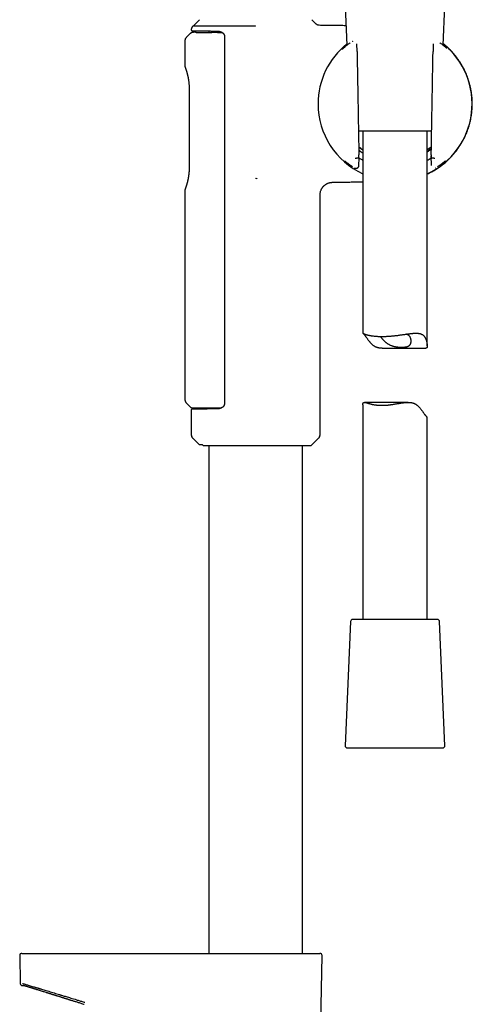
# Model space of a CAD drawing. Header units: millimetres. Extents: x 8 to 771, y 12 to 1627.
# Tile 48 of 94: x 613 to 718, y 1033 to 1263. Entities that reach past the tile are written whole.
import ezdxf

# ---------------------------------------------------------------- set-up
doc = ezdxf.new("R2010")
doc.units = ezdxf.units.MM

msp = doc.modelspace()

# ---------------------------------------------------------------- linework, layer by layer
at = {"color": 7, "linetype": 'Continuous', "lineweight": 30}
for p, q in [((688.63, 1266.1), (689.03, 1256.99)), ((711.46, 1256.99), (711.86, 1266.18)), ((654.65, 1262.96), (653.15, 1261.46)), ((681.86, 1261.93), (680.84, 1262.96)), ((652.4, 1259.64), (651.59, 1258.81)), ((652.75, 1260.65), (652.75, 1260.55)), ((653.75, 1260.01), (653.24, 1260)), ((656.8, 1260.32), (656.8, 1260)), ((658.85, 1259.99), (659.33, 1260)), ((659.33, 1260), (659.89, 1260)), ((667.75, 1261.45), (667.75, 1261.49)), ((651.25, 1257.97), (651.25, 1252.17)), ((660.45, 1259.29), (660.45, 1173.11)), ((691.39, 1255.5), (691.36, 1257.32)), ((709.14, 1257.32), (709.1, 1255.5)), ((709.14, 1257.32), (709.14, 1257.32)), ((691.39, 1255.5), (691.39, 1255.51)), ((691.39, 1255.5), (691.39, 1255.5)), ((709.1, 1255.51), (709.1, 1255.5)), ((652.26, 1246.84), (652.26, 1228.42)), ((696.19, 1236.95), (691.71, 1236.95)), ((692.75, 1236.95), (692.75, 1189.77)), ((708.78, 1236.95), (696.19, 1236.95)), ((707.75, 1186.82), (707.75, 1236.95)), ((707.75, 1232.13), (708.7, 1232.8)), ((691.7, 1230.61), (691.7, 1230.61)), ((691.7, 1230.61), (691.86, 1230.61)), ((691.84, 1228.95), (691.87, 1230.66)), ((708.62, 1231.2), (708.66, 1228.95)), ((708.63, 1230.61), (708.8, 1230.61)), ((708.8, 1230.61), (708.8, 1230.61)), ((667.75, 1225.95), (668.04, 1225.9)), ((668.07, 1225.94), (668.04, 1225.9)), ((651.25, 1223.08), (651.25, 1174.32)), ((682.75, 1166.01), (682.75, 1222)), ((697.21, 1186.28), (707.4, 1186.28)), ((651.6, 1173.47), (652.45, 1172.61)), ((654.95, 1172.32), (654.95, 1172.06)), ((655.26, 1172.06), (655.26, 1172.32)), ((656.85, 1172.08), (656.85, 1172.32)), ((692.75, 1173.08), (692.75, 1122.95)), ((703.28, 1173.63), (693.1, 1173.63)), ((652.75, 1171.84), (652.75, 1166.01)), ((707.75, 1122.95), (707.75, 1170.13)), ((653.04, 1165.31), (654.55, 1163.8)), ((654.55, 1163.8), (655.25, 1163.8)), ((655.25, 1163.8), (655.44, 1163.62)), ((655.66, 1163.54), (680.56, 1163.54)), ((656.8, 1163.54), (656.8, 1045)), ((678.7, 1045), (678.7, 1163.54)), ((680.77, 1163.62), (682.45, 1165.31)), ((689.88, 1122.47), (688.62, 1093.47)), ((710.12, 1122.95), (690.38, 1122.95)), ((711.87, 1093.47), (710.62, 1122.47)), ((689.12, 1092.95), (695.67, 1092.95)), ((695.67, 1092.95), (711.37, 1092.95)), ((612.75, 1044.49), (612.87, 1037.99)), ((682.97, 1028.87), (683.24, 1044.49)), ((613.61, 1037.5), (613.7, 1037.5)), ((613.76, 1037.5), (613.78, 1037.5))]:
    msp.add_line(p, q, dxfattribs=at)
for centre, radius, start, end in [((700.25, 1243.3), 17.96, 128.7068, 180), ((700.25, 1243.3), 17.96, 294.6793, 51.2932), ((700.25, 1243.3), 17.96, 180, 245.3207), ((653.75, 1166.01), 1, 180, 225), ((681.75, 1166.01), 1, 315, 0), ((680.56, 1163.84), 0.3, 270, 315), ((690.38, 1122.45), 0.5, 90, 177.5187), ((710.12, 1122.45), 0.5, 2.4813, 90), ((689.12, 1093.45), 0.5, 177.5187, 270), ((711.37, 1093.45), 0.5, 270, 2.4813), ((613.25, 1044.5), 0.5, 90, 181), ((682.74, 1044.5), 0.5, 359, 90)]:
    msp.add_arc(centre, radius, start, end, dxfattribs=at)
for centre, major_axis, ratio, start_param, end_param in [((702.76, 1243.34), (16.75, 0.29), 0.988692, 2.299139, 2.299523), ((697.73, 1243.34), (16.75, -0.29), 0.988692, 0.84207, 0.842454), ((702.76, 1243.34), (16.75, 0.29), 0.988692, 3.985409, 3.987412), ((697.73, 1243.34), (16.75, -0.29), 0.988692, 5.437366, 5.439368), ((709.94, 1306.53), (1.31, 75.92), 0.001218, 3.079851, 3.141615)]:
    msp.add_ellipse(centre, major_axis=major_axis, ratio=ratio, start_param=start_param, end_param=end_param, dxfattribs=at)
for points, knots in [([(682.56, 1261.64), (682.51, 1261.64), (682.43, 1261.65), (682.3, 1261.68), (682.18, 1261.72), (682.06, 1261.78), (681.95, 1261.85), (681.89, 1261.91), (681.86, 1261.93)], [0, 0, 0, 0, 0.164349, 0.331465, 0.5, 0.668535, 0.835651, 1, 1, 1, 1]), ([(653.24, 1260), (653.19, 1259.99), (653.09, 1259.99), (652.94, 1259.96), (652.79, 1259.91), (652.65, 1259.83), (652.51, 1259.74), (652.44, 1259.67), (652.4, 1259.64)], [0, 0, 0, 0, 0.1455139, 0.3162185, 0.4885474, 0.6609672, 0.831939, 1, 1, 1, 1]), ([(653.16, 1261.46), (653.13, 1261.43), (653.06, 1261.38), (652.98, 1261.29), (652.9, 1261.2), (652.85, 1261.09), (652.8, 1260.98), (652.77, 1260.87), (652.75, 1260.76), (652.75, 1260.69), (652.75, 1260.65)], [0, 0, 0, 0, 0.1302532, 0.2608194, 0.3907182, 0.5189989, 0.644781, 0.7672867, 0.8858644, 1, 1, 1, 1]), ([(652.75, 1260.55), (652.75, 1260.53), (652.75, 1260.49), (652.78, 1260.44), (652.8, 1260.41), (652.84, 1260.39), (652.88, 1260.36), (652.92, 1260.36), (652.95, 1260.35)], [0, 0, 0, 0, 0.239784, 0.368781, 0.500449, 0.632051, 0.760855, 1, 1, 1, 1]), ([(652.94, 1260.35), (652.95, 1260.35), (652.95, 1260.35), (653, 1260.35), (653.08, 1260.35), (653.18, 1260.35), (653.31, 1260.35), (653.46, 1260.35), (653.63, 1260.35), (653.81, 1260.35), (654.02, 1260.34), (654.24, 1260.34), (654.49, 1260.34), (654.76, 1260.34), (655.04, 1260.34), (655.35, 1260.33), (655.67, 1260.33), (656.02, 1260.33), (656.38, 1260.32), (656.75, 1260.32), (657.13, 1260.32), (657.53, 1260.31), (657.94, 1260.31), (658.37, 1260.31), (658.67, 1260.3), (658.82, 1260.3)], [0, 0, 0, 0, 0.049436, 0.098715, 0.147936, 0.197203, 0.246617, 0.288964, 0.331178, 0.373323, 0.415465, 0.457666, 0.499992, 0.542339, 0.584554, 0.626699, 0.668841, 0.711042, 0.753369, 0.794578, 0.835667, 0.876694, 0.917718, 0.958801, 1, 1, 1, 1]), ([(667.75, 1261.45), (667.58, 1261.45), (667.25, 1261.45), (666.74, 1261.45), (666.24, 1261.45), (665.75, 1261.45), (665.25, 1261.45), (664.76, 1261.45), (664.27, 1261.45), (663.78, 1261.45), (663.29, 1261.45), (662.81, 1261.45), (662.33, 1261.45), (661.83, 1261.45), (661.31, 1261.45), (660.77, 1261.45), (660.24, 1261.45), (659.72, 1261.45), (659.21, 1261.45), (658.71, 1261.45), (658.23, 1261.45), (657.77, 1261.46), (657.34, 1261.46), (656.92, 1261.46), (656.53, 1261.45), (656.15, 1261.45), (655.8, 1261.45), (655.46, 1261.45), (655.15, 1261.45), (654.86, 1261.45), (654.58, 1261.46), (654.33, 1261.46), (654.1, 1261.46), (653.89, 1261.46), (653.71, 1261.46), (653.56, 1261.46), (653.43, 1261.46), (653.32, 1261.46), (653.24, 1261.46), (653.18, 1261.45), (653.15, 1261.45), (653.15, 1261.45), (653.15, 1261.45)], [0, 0, 0, 0, 0.021812, 0.043647, 0.06556, 0.087499, 0.109325, 0.13115, 0.153087, 0.175023, 0.197287, 0.219551, 0.241918, 0.264286, 0.290686, 0.317086, 0.343673, 0.37026, 0.39745, 0.424639, 0.452035, 0.479432, 0.505543, 0.531696, 0.557976, 0.584302, 0.610296, 0.636291, 0.662466, 0.688642, 0.715375, 0.742108, 0.769029, 0.795949, 0.822221, 0.848493, 0.874945, 0.901397, 0.928418, 0.95544, 0.982659, 1, 1, 1, 1]), ([(653.75, 1260.01), (653.75, 1260.01), (653.77, 1260.01), (653.93, 1260), (654.23, 1260), (654.64, 1260), (655.07, 1260), (655.45, 1260), (655.83, 1260), (656.2, 1260), (656.54, 1260), (656.85, 1260), (657.12, 1260), (657.35, 1260), (657.5, 1259.99), (657.56, 1259.99)], [0, 0, 0, 0, 0.102255, 0.220283, 0.352078, 0.497635, 0.584681, 0.663756, 0.734858, 0.797987, 0.853143, 0.900325, 0.939532, 0.975193, 1, 1, 1, 1]), ([(658.85, 1259.99), (658.73, 1259.99), (658.51, 1259.99), (658.18, 1259.99), (657.86, 1259.99), (657.66, 1259.99), (657.56, 1259.99)], [0, 0, 0, 0, 0.2493302, 0.4989267, 0.7493284, 1, 1, 1, 1]), ([(658.79, 1260.31), (658.84, 1260.3), (658.93, 1260.3), (659.06, 1260.29), (659.19, 1260.27), (659.3, 1260.24), (659.41, 1260.21), (659.51, 1260.18), (659.62, 1260.14), (659.72, 1260.09), (659.82, 1260.04), (659.91, 1259.99), (659.99, 1259.94), (660.06, 1259.89), (660.12, 1259.84), (660.18, 1259.79), (660.24, 1259.73), (660.29, 1259.67), (660.34, 1259.6), (660.38, 1259.54), (660.41, 1259.47), (660.43, 1259.42), (660.45, 1259.35), (660.45, 1259.31), (660.45, 1259.29)], [0, 0, 0, 0, 0.069268, 0.137382, 0.204092, 0.263548, 0.312858, 0.366904, 0.424252, 0.486285, 0.534143, 0.586407, 0.632357, 0.669648, 0.708506, 0.744007, 0.780514, 0.817996, 0.85282, 0.895738, 0.919685, 0.945083, 0.971858, 1, 1, 1, 1]), ([(688.83, 1261.55), (688.78, 1261.55), (688.34, 1261.56), (687.51, 1261.57), (686.32, 1261.59), (685.11, 1261.61), (683.85, 1261.63), (683, 1261.64), (682.56, 1261.64)], [0, 0, 0, 0, 0.0238996, 0.2099251, 0.3995043, 0.5925834, 0.7891017, 1, 1, 1, 1]), ([(651.59, 1258.81), (651.57, 1258.79), (651.51, 1258.73), (651.44, 1258.64), (651.38, 1258.53), (651.33, 1258.43), (651.29, 1258.32), (651.27, 1258.2), (651.25, 1258.09), (651.25, 1258.01), (651.25, 1257.97)], [0, 0, 0, 0, 0.122901, 0.2475703, 0.3734497, 0.4999464, 0.6264502, 0.7523503, 0.8770535, 1, 1, 1, 1]), ([(689.58, 1257.41), (689.49, 1257.34), (689.3, 1257.21), (689.06, 1257.01), (688.83, 1256.83), (688.63, 1256.66), (688.44, 1256.5), (688.28, 1256.36), (688.13, 1256.23), (688.01, 1256.11), (687.93, 1256.04), (687.89, 1256), (687.89, 1256)], [0, 0, 0, 0, 0.125924, 0.249344, 0.368548, 0.483709, 0.593029, 0.698725, 0.80077, 0.898836, 0.99462, 1, 1, 1, 1]), ([(689.81, 1257.58), (689.73, 1257.52), (689.65, 1257.47), (689.58, 1257.41), (689.58, 1257.41)], [0, 0, 0, 0, 0.9812576, 1, 1, 1, 1]), ([(690.31, 1257.92), (690.3, 1257.91), (690.29, 1257.9), (690.27, 1257.89), (690.26, 1257.89)], [0, 0, 0, 0, 0.411934, 1, 1, 1, 1]), ([(707.75, 1226.94), (707.92, 1227.02), (708.28, 1227.19), (708.81, 1227.47), (709.33, 1227.76), (709.82, 1228.06), (710.3, 1228.36), (710.74, 1228.67), (711.15, 1228.97), (711.53, 1229.27), (711.89, 1229.57), (712.24, 1229.88), (712.6, 1230.2), (712.96, 1230.56), (713.33, 1230.94), (713.67, 1231.31), (713.98, 1231.67), (714.27, 1232.02), (714.54, 1232.36), (714.78, 1232.69), (715.01, 1233.01), (715.26, 1233.38), (715.54, 1233.81), (715.85, 1234.32), (716.15, 1234.86), (716.43, 1235.41), (716.7, 1235.99), (716.94, 1236.55), (717.15, 1237.11), (717.34, 1237.65), (717.51, 1238.21), (717.67, 1238.79), (717.81, 1239.37), (717.94, 1239.97), (718.04, 1240.56), (718.12, 1241.13), (718.17, 1241.69), (718.22, 1242.25), (718.24, 1242.82), (718.25, 1243.39), (718.24, 1243.97), (718.21, 1244.54), (718.16, 1245.12), (718.08, 1245.72), (717.99, 1246.32), (717.88, 1246.91), (717.75, 1247.48), (717.62, 1248.02), (717.47, 1248.54), (717.3, 1249.07), (717.11, 1249.61), (716.9, 1250.14), (716.68, 1250.65), (716.45, 1251.14), (716.22, 1251.6), (716.01, 1252), (715.82, 1252.33), (715.65, 1252.61), (715.49, 1252.88), (715.31, 1253.15), (715.13, 1253.42), (714.94, 1253.7), (714.73, 1253.98), (714.51, 1254.28), (714.26, 1254.6), (713.99, 1254.92), (713.7, 1255.25), (713.39, 1255.6), (713.06, 1255.94), (712.72, 1256.27), (712.4, 1256.58), (712.08, 1256.87), (711.77, 1257.13), (711.57, 1257.29), (711.48, 1257.36)], [0, 0, 0, 0, 0.015903, 0.032555, 0.04874, 0.064475, 0.079777, 0.094656, 0.108304, 0.121581, 0.134488, 0.147023, 0.159186, 0.174129, 0.188467, 0.2022, 0.215327, 0.227848, 0.239554, 0.250673, 0.261206, 0.27149, 0.287371, 0.303612, 0.320211, 0.337168, 0.354481, 0.37215, 0.387578, 0.403266, 0.419212, 0.435414, 0.45187, 0.468576, 0.485528, 0.500558, 0.515763, 0.531137, 0.54667, 0.562355, 0.578171, 0.593808, 0.609128, 0.626238, 0.642916, 0.659152, 0.674936, 0.69026, 0.705116, 0.719505, 0.735732, 0.751393, 0.766526, 0.78116, 0.795322, 0.809037, 0.818012, 0.826798, 0.835401, 0.843874, 0.852732, 0.861937, 0.871647, 0.88187, 0.892612, 0.904094, 0.916138, 0.928758, 0.941962, 0.955761, 0.967025, 0.978668, 0.990694, 1, 1, 1, 1]), ([(710.9, 1257.43), (710.9, 1257.43), (710.83, 1257.48), (710.76, 1257.53), (710.68, 1257.58)], [0, 0, 0, 0, 0.002085, 1, 1, 1, 1]), ([(712.3, 1256.28), (712.3, 1256.28), (712.25, 1256.32), (712.15, 1256.41), (711.99, 1256.56), (711.81, 1256.71), (711.61, 1256.87), (711.39, 1257.05), (711.16, 1257.23), (710.98, 1257.36), (710.9, 1257.43)], [0, 0, 0, 0, 0.005658, 0.1344, 0.269174, 0.410117, 0.548801, 0.693265, 0.843685, 1, 1, 1, 1]), ([(691.39, 1255.51), (691.41, 1254.36), (691.45, 1252.06), (691.51, 1248.62), (691.57, 1245.17), (691.63, 1241.73), (691.69, 1238.28), (691.75, 1234.84), (691.79, 1232.54), (691.81, 1231.39)], [0, 0, 0, 0, 0.142873, 0.28573, 0.428577, 0.571422, 0.71427, 0.857127, 1, 1, 1, 1]), ([(708.68, 1231.39), (708.7, 1232.54), (708.74, 1234.84), (708.8, 1238.28), (708.86, 1241.73), (708.92, 1245.17), (708.98, 1248.62), (709.04, 1252.06), (709.08, 1254.36), (709.1, 1255.51)], [0, 0, 0, 0, 0.142873, 0.28573, 0.428578, 0.571423, 0.71427, 0.857127, 1, 1, 1, 1]), ([(709.1, 1255.5), (709.1, 1255.5), (709.1, 1255.5), (709.1, 1255.5), (709.1, 1255.5)], [0, 0, 0, 0, 0.830909, 1, 1, 1, 1]), ([(651.25, 1252.17), (651.25, 1252.12), (651.26, 1252.03), (651.29, 1251.94), (651.3, 1251.89)], [0, 0, 0, 0, 0.498188, 1, 1, 1, 1]), ([(651.3, 1251.89), (651.3, 1251.89), (651.3, 1251.88), (651.31, 1251.85), (651.33, 1251.79), (651.36, 1251.72), (651.39, 1251.65), (651.4, 1251.61)], [0, 0, 0, 0, 0.192534, 0.396605, 0.601104, 0.806226, 1, 1, 1, 1]), ([(651.3, 1251.88), (651.3, 1251.88), (651.3, 1251.88), (651.32, 1251.85), (651.34, 1251.79), (651.36, 1251.71), (651.39, 1251.64), (651.4, 1251.61)], [0, 0, 0, 0, 0.11085, 0.335876, 0.561183, 0.786969, 1, 1, 1, 1]), ([(651.4, 1251.61), (651.41, 1251.58), (651.43, 1251.52), (651.47, 1251.42), (651.5, 1251.31), (651.54, 1251.2), (651.58, 1251.08), (651.61, 1250.96), (651.65, 1250.84), (651.69, 1250.7), (651.73, 1250.58), (651.76, 1250.46), (651.79, 1250.34), (651.82, 1250.24), (651.85, 1250.14), (651.87, 1250.04), (651.89, 1249.94), (651.92, 1249.8), (651.96, 1249.63), (652.01, 1249.41), (652.05, 1249.18), (652.09, 1248.94), (652.13, 1248.68), (652.16, 1248.4), (652.19, 1248.14), (652.21, 1247.89), (652.23, 1247.69), (652.24, 1247.5), (652.25, 1247.33), (652.25, 1247.2), (652.25, 1247.08), (652.26, 1246.96), (652.26, 1246.88), (652.26, 1246.84)], [0, 0, 0, 0, 0.043167, 0.084136, 0.122971, 0.159717, 0.194406, 0.227059, 0.263578, 0.29721, 0.32797, 0.355871, 0.380926, 0.405621, 0.42678, 0.44657, 0.466732, 0.487264, 0.528652, 0.571446, 0.611671, 0.654065, 0.69885, 0.746033, 0.795626, 0.831508, 0.865181, 0.895784, 0.923326, 0.94282, 0.960429, 0.978727, 1, 1, 1, 1]), ([(692.75, 1232.56), (692.66, 1232.62), (692.4, 1232.8), (692.08, 1233.05), (691.85, 1233.25), (691.78, 1233.31)], [0, 0, 0, 0, 0.262017, 0.769874, 1, 1, 1, 1]), ([(691.78, 1233.26), (691.79, 1233.25), (691.95, 1233.12), (692.26, 1232.87), (692.58, 1232.64), (692.75, 1232.53)], [0, 0, 0, 0, 0.039145, 0.506492, 1, 1, 1, 1]), ([(691.79, 1232.6), (691.84, 1232.55), (692.09, 1232.23), (692.45, 1232.02), (692.75, 1231.86)], [0, 0, 0, 0, 0.179932, 1, 1, 1, 1]), ([(708.71, 1233.31), (708.69, 1233.29), (708.53, 1233.15), (708.22, 1232.9), (707.92, 1232.68), (707.76, 1232.57), (707.75, 1232.56)], [0, 0, 0, 0, 0.0763175, 0.5225344, 0.9687542, 1, 1, 1, 1]), ([(707.75, 1232.52), (707.8, 1232.56), (708, 1232.69), (708.3, 1232.93), (708.57, 1233.14), (708.7, 1233.25), (708.71, 1233.26)], [0, 0, 0, 0, 0.160696, 0.580732, 0.956777, 1, 1, 1, 1]), ([(688.54, 1229.97), (688.55, 1229.96), (688.58, 1229.94), (688.62, 1229.91), (688.68, 1229.86), (688.75, 1229.8), (688.84, 1229.73), (688.93, 1229.66), (689.04, 1229.57), (689.15, 1229.48), (689.28, 1229.38), (689.43, 1229.27), (689.59, 1229.15), (689.77, 1229.02), (689.97, 1228.88), (690.16, 1228.75), (690.29, 1228.66), (690.35, 1228.63)], [0, 0, 0, 0, 0.041718, 0.092868, 0.148113, 0.207483, 0.271007, 0.33871, 0.402937, 0.470536, 0.541505, 0.615824, 0.693461, 0.772894, 0.855414, 0.940935, 1, 1, 1, 1]), ([(691.7, 1230.61), (691.69, 1230.61), (691.69, 1230.61), (691.65, 1230.6), (691.6, 1230.6), (691.53, 1230.6), (691.45, 1230.6), (691.35, 1230.6), (691.24, 1230.59), (691.13, 1230.59), (691.04, 1230.59), (690.99, 1230.59), (690.98, 1230.59)], [0, 0, 0, 0, 0.107024, 0.217152, 0.324175, 0.434303, 0.541334, 0.651469, 0.758516, 0.868667, 0.973896, 1, 1, 1, 1]), ([(691.84, 1230.78), (691.84, 1230.78), (691.84, 1230.79), (691.84, 1230.81), (691.83, 1230.84), (691.83, 1230.89), (691.83, 1230.94), (691.83, 1230.99), (691.82, 1231.04), (691.82, 1231.11), (691.82, 1231.19), (691.82, 1231.28), (691.81, 1231.36), (691.81, 1231.39)], [0, 0, 0, 0, 0.12237, 0.185002, 0.24979, 0.370899, 0.434196, 0.500105, 0.580653, 0.663684, 0.750197, 0.873712, 1, 1, 1, 1]), ([(691.86, 1230.61), (691.87, 1230.61), (691.87, 1230.62), (691.87, 1230.64), (691.87, 1230.69), (691.87, 1230.73), (691.87, 1230.75)], [0, 0, 0, 0, 0.185757, 0.37268, 0.559462, 1, 1, 1, 1]), ([(691.87, 1230.66), (692.06, 1230.54), (692.34, 1230.36), (692.65, 1230.18), (692.75, 1230.13)], [0, 0, 0, 0, 0.702775, 1, 1, 1, 1]), ([(707.75, 1230.13), (707.83, 1230.18), (708.14, 1230.35), (708.43, 1230.53), (708.62, 1230.66), (708.63, 1230.67)], [0, 0, 0, 0, 0.274468, 0.976217, 1, 1, 1, 1]), ([(708.68, 1231.39), (708.68, 1231.36), (708.68, 1231.28), (708.67, 1231.18), (708.67, 1231.08), (708.67, 1230.98), (708.66, 1230.91), (708.66, 1230.87), (708.66, 1230.84), (708.66, 1230.81), (708.65, 1230.79), (708.65, 1230.78), (708.65, 1230.78)], [0, 0, 0, 0, 0.124699, 0.249834, 0.374572, 0.499217, 0.625124, 0.687174, 0.74943, 0.810873, 0.874682, 1, 1, 1, 1]), ([(709.51, 1230.59), (709.5, 1230.59), (709.45, 1230.59), (709.36, 1230.59), (709.25, 1230.59), (709.14, 1230.6), (709.05, 1230.6), (708.96, 1230.6), (708.89, 1230.6), (708.84, 1230.6), (708.81, 1230.61), (708.8, 1230.61), (708.8, 1230.61)], [0, 0, 0, 0, 0.026104, 0.133167, 0.243335, 0.350398, 0.460566, 0.567621, 0.677782, 0.784821, 0.894965, 1, 1, 1, 1]), ([(710.15, 1228.63), (710.2, 1228.66), (710.33, 1228.75), (710.53, 1228.89), (710.73, 1229.03), (710.91, 1229.16), (711.07, 1229.28), (711.21, 1229.39), (711.34, 1229.49), (711.46, 1229.58), (711.57, 1229.66), (711.67, 1229.74), (711.75, 1229.81), (711.82, 1229.87), (711.88, 1229.91), (711.93, 1229.95), (711.96, 1229.98), (712, 1230.01), (712.02, 1230.03), (712.04, 1230.04), (712.04, 1230.04), (712.04, 1230.04)], [0, 0, 0, 0, 0.053027, 0.129036, 0.202029, 0.271974, 0.33885, 0.402652, 0.463378, 0.521038, 0.583196, 0.64139, 0.695647, 0.745992, 0.79245, 0.835041, 0.873781, 0.914124, 0.951746, 0.989244, 1, 1, 1, 1]), ([(652.26, 1228.42), (652.26, 1228.38), (652.26, 1228.3), (652.25, 1228.19), (652.25, 1228.1), (652.25, 1228.02), (652.25, 1227.97), (652.25, 1227.92), (652.25, 1227.87), (652.24, 1227.82), (652.24, 1227.75), (652.23, 1227.67), (652.23, 1227.58), (652.22, 1227.47), (652.21, 1227.35), (652.2, 1227.19), (652.18, 1226.98), (652.15, 1226.75), (652.12, 1226.54), (652.09, 1226.34), (652.06, 1226.17), (652.04, 1226.01), (652.02, 1225.89), (652, 1225.79), (651.98, 1225.69), (651.95, 1225.58), (651.93, 1225.47), (651.9, 1225.34), (651.86, 1225.19), (651.83, 1225.04), (651.79, 1224.9), (651.75, 1224.76), (651.71, 1224.61), (651.67, 1224.46), (651.62, 1224.32), (651.58, 1224.17), (651.53, 1224.02), (651.48, 1223.89), (651.44, 1223.76), (651.41, 1223.68), (651.4, 1223.65)], [0, 0, 0, 0, 0.020289, 0.037734, 0.052345, 0.064127, 0.073085, 0.07922, 0.086581, 0.095245, 0.10601, 0.118878, 0.133848, 0.150923, 0.170105, 0.191398, 0.232068, 0.270738, 0.307082, 0.3411, 0.372786, 0.402132, 0.422601, 0.441743, 0.45957, 0.478911, 0.501858, 0.528433, 0.55866, 0.592563, 0.622348, 0.654514, 0.689071, 0.726035, 0.765423, 0.807256, 0.851569, 0.898409, 0.947851, 1, 1, 1, 1]), ([(690.76, 1228.37), (690.77, 1228.36), (690.79, 1228.35), (690.82, 1228.33), (690.86, 1228.32), (690.88, 1228.31), (690.91, 1228.3), (690.95, 1228.29), (690.98, 1228.28), (691.02, 1228.27), (691.07, 1228.26), (691.13, 1228.26), (691.2, 1228.26), (691.27, 1228.27), (691.36, 1228.3), (691.45, 1228.33), (691.53, 1228.39), (691.61, 1228.44), (691.67, 1228.51), (691.73, 1228.59), (691.77, 1228.67), (691.8, 1228.76), (691.83, 1228.85), (691.83, 1228.92), (691.83, 1228.95)], [0, 0, 0, 0, 0.045298, 0.105761, 0.143758, 0.175721, 0.202637, 0.228394, 0.254299, 0.281154, 0.309755, 0.340828, 0.386253, 0.432277, 0.478, 0.545334, 0.610427, 0.657356, 0.71345, 0.777623, 0.830112, 0.885352, 0.942336, 1, 1, 1, 1]), ([(709.69, 1228.34), (709.69, 1228.35), (709.71, 1228.35), (709.72, 1228.36), (709.73, 1228.37)], [0, 0, 0, 0, 0.3548236, 1, 1, 1, 1]), ([(651.3, 1223.36), (651.29, 1223.32), (651.26, 1223.23), (651.25, 1223.13), (651.25, 1223.09)], [0, 0, 0, 0, 0.501775, 1, 1, 1, 1]), ([(651.4, 1223.65), (651.39, 1223.61), (651.36, 1223.54), (651.34, 1223.46), (651.32, 1223.41), (651.3, 1223.37), (651.3, 1223.37), (651.3, 1223.37)], [0, 0, 0, 0, 0.191614, 0.394693, 0.597328, 0.799698, 1, 1, 1, 1]), ([(651.4, 1223.64), (651.39, 1223.61), (651.36, 1223.54), (651.33, 1223.46), (651.31, 1223.4), (651.3, 1223.37), (651.3, 1223.37), (651.3, 1223.37)], [0, 0, 0, 0, 0.1938743, 0.3991377, 0.6037659, 0.8079574, 1, 1, 1, 1]), ([(682.75, 1222), (682.75, 1222.1), (682.75, 1222.29), (682.8, 1222.56), (682.86, 1222.82), (682.94, 1223.06), (683.03, 1223.28), (683.13, 1223.47), (683.23, 1223.64), (683.33, 1223.78), (683.43, 1223.9), (683.52, 1224.02), (683.63, 1224.12), (683.74, 1224.23), (683.87, 1224.34), (684.02, 1224.46), (684.18, 1224.56), (684.35, 1224.65), (684.51, 1224.74), (684.69, 1224.81), (684.87, 1224.87), (685.06, 1224.92), (685.27, 1224.96), (685.48, 1224.99), (685.63, 1225), (685.71, 1225)], [0, 0, 0, 0, 0.06216, 0.122134, 0.179348, 0.233297, 0.283555, 0.329777, 0.371698, 0.409121, 0.441922, 0.472964, 0.504551, 0.536646, 0.57577, 0.615487, 0.655713, 0.696357, 0.738358, 0.776285, 0.81679, 0.859669, 0.904682, 0.951559, 1, 1, 1, 1]), ([(685.7, 1225), (685.79, 1225), (686.34, 1225.01), (687.35, 1225.02), (688.7, 1225.04), (690.04, 1225.07), (691.3, 1225.09), (692.2, 1225.11), (692.67, 1225.12), (692.75, 1225.12)], [0, 0, 0, 0, 0.037948, 0.234464, 0.427299, 0.616567, 0.802366, 0.965395, 1, 1, 1, 1]), ([(697.21, 1186.28), (697.17, 1186.28), (697.08, 1186.28), (696.92, 1186.28), (696.75, 1186.3), (696.58, 1186.31), (696.41, 1186.34), (696.25, 1186.38), (696.09, 1186.42), (695.94, 1186.47), (695.79, 1186.53), (695.64, 1186.6), (695.49, 1186.68), (695.34, 1186.78), (695.18, 1186.89), (695.01, 1187.03), (694.85, 1187.18), (694.7, 1187.33), (694.55, 1187.49), (694.36, 1187.7), (694.18, 1187.94), (694, 1188.18), (693.86, 1188.37), (693.73, 1188.56), (693.6, 1188.75), (693.47, 1188.92), (693.35, 1189.08), (693.24, 1189.23), (693.15, 1189.34), (693.07, 1189.43), (693.02, 1189.49), (692.96, 1189.55), (692.92, 1189.6), (692.87, 1189.64), (692.84, 1189.68), (692.81, 1189.71), (692.78, 1189.73), (692.76, 1189.75), (692.75, 1189.76), (692.75, 1189.77), (692.75, 1189.77)], [0, 0, 0, 0, 0.012621, 0.0332582, 0.0540368, 0.0748146, 0.0950603, 0.1153054, 0.1357448, 0.1561837, 0.1772738, 0.1983647, 0.2196745, 0.2409855, 0.2691805, 0.2973785, 0.3258116, 0.3542466, 0.3831309, 0.4120164, 0.4699468, 0.5040295, 0.5381112, 0.5723366, 0.6065584, 0.6415661, 0.6765667, 0.7121559, 0.7477442, 0.770339, 0.7929338, 0.8157097, 0.8384859, 0.8618056, 0.8851256, 0.9086191, 0.9321131, 0.9547, 0.9772873, 1, 1, 1, 1]), ([(692.75, 1189.77), (692.75, 1189.77), (692.75, 1189.77), (692.75, 1189.77), (692.77, 1189.76), (692.8, 1189.74), (692.85, 1189.72), (692.9, 1189.69), (692.95, 1189.67), (693.02, 1189.64), (693.09, 1189.61), (693.17, 1189.57), (693.26, 1189.54), (693.36, 1189.5), (693.48, 1189.46), (693.62, 1189.42), (693.77, 1189.38), (693.93, 1189.34), (694.1, 1189.3), (694.28, 1189.26), (694.47, 1189.22), (694.71, 1189.18), (695, 1189.14), (695.34, 1189.1), (695.7, 1189.06), (695.95, 1189.05), (696.08, 1189.04)], [0, 0, 0, 0, 0.017349, 0.04683, 0.076312, 0.135538, 0.169918, 0.204298, 0.238856, 0.273414, 0.308491, 0.343569, 0.378816, 0.414062, 0.455202, 0.496343, 0.537748, 0.579153, 0.621395, 0.663637, 0.706173, 0.74871, 0.810905, 0.873342, 0.93654, 1, 1, 1, 1]), ([(696.08, 1189.04), (696.17, 1189.03), (696.33, 1189.03), (696.59, 1189.02), (696.86, 1189.01), (697.13, 1189.01), (697.41, 1189.01), (697.7, 1189.01), (698, 1189.02), (698.29, 1189.04), (698.59, 1189.05), (698.88, 1189.07), (699.18, 1189.09), (699.48, 1189.12), (699.78, 1189.15), (700.09, 1189.18), (700.4, 1189.21), (700.71, 1189.25), (701.01, 1189.29), (701.31, 1189.33), (701.61, 1189.37), (701.91, 1189.41), (702.21, 1189.45), (702.51, 1189.49), (702.8, 1189.54), (703.09, 1189.58), (703.38, 1189.62), (703.66, 1189.66), (703.94, 1189.69), (704.22, 1189.72), (704.49, 1189.74), (704.75, 1189.76), (705.01, 1189.77), (705.23, 1189.77), (705.42, 1189.76), (705.57, 1189.75), (705.72, 1189.74), (705.87, 1189.71), (706.01, 1189.68), (706.15, 1189.65), (706.28, 1189.6), (706.41, 1189.55), (706.52, 1189.5), (706.64, 1189.43), (706.74, 1189.36), (706.84, 1189.28), (706.93, 1189.19), (707.02, 1189.09), (707.11, 1188.98), (707.2, 1188.84), (707.3, 1188.66), (707.4, 1188.44), (707.48, 1188.22), (707.56, 1187.99), (707.62, 1187.75), (707.67, 1187.52), (707.71, 1187.3), (707.73, 1187.09), (707.75, 1186.92), (707.75, 1186.8), (707.74, 1186.71), (707.74, 1186.63), (707.73, 1186.56), (707.71, 1186.49), (707.69, 1186.44), (707.66, 1186.39), (707.63, 1186.36), (707.59, 1186.33), (707.55, 1186.3), (707.51, 1186.29), (707.45, 1186.28), (707.42, 1186.28), (707.4, 1186.28), (707.4, 1186.28)], [0, 0, 0, 0, 0.015441, 0.030883, 0.046432, 0.061982, 0.077874, 0.093765, 0.109775, 0.125785, 0.141226, 0.156668, 0.172215, 0.187762, 0.203639, 0.219516, 0.235503, 0.251491, 0.26718, 0.282869, 0.298661, 0.314453, 0.330564, 0.346675, 0.362895, 0.379116, 0.395349, 0.411582, 0.427936, 0.44429, 0.461056, 0.477821, 0.494754, 0.511686, 0.522808, 0.533931, 0.545118, 0.556305, 0.567715, 0.579125, 0.590622, 0.602118, 0.613246, 0.624373, 0.635592, 0.646811, 0.658317, 0.669824, 0.681427, 0.693031, 0.712366, 0.731705, 0.751194, 0.770685, 0.790419, 0.810151, 0.830002, 0.84985, 0.8695, 0.879376, 0.889251, 0.899333, 0.909414, 0.919597, 0.929781, 0.939616, 0.949451, 0.95938, 0.969309, 0.979492, 0.989676, 0.99993, 1, 1, 1, 1]), ([(696.82, 1189.01), (696.84, 1188.99), (696.89, 1188.93), (696.96, 1188.83), (697.05, 1188.72), (697.14, 1188.6), (697.24, 1188.48), (697.35, 1188.36), (697.46, 1188.24), (697.57, 1188.11), (697.7, 1187.99), (697.83, 1187.86), (697.97, 1187.74), (698.11, 1187.62), (698.26, 1187.5), (698.42, 1187.39), (698.59, 1187.28), (698.77, 1187.17), (698.97, 1187.06), (699.2, 1186.96), (699.46, 1186.86), (699.72, 1186.77), (700, 1186.69), (700.27, 1186.63), (700.55, 1186.59), (700.83, 1186.55), (701.11, 1186.52), (701.38, 1186.51), (701.65, 1186.5), (701.91, 1186.5), (702.16, 1186.51), (702.41, 1186.52), (702.64, 1186.55), (702.86, 1186.59), (703.06, 1186.64), (703.24, 1186.7), (703.4, 1186.78), (703.54, 1186.87), (703.66, 1186.97), (703.76, 1187.09), (703.84, 1187.22), (703.9, 1187.36), (703.94, 1187.49), (703.97, 1187.62), (703.99, 1187.75), (704, 1187.87), (704, 1188.01), (703.99, 1188.14), (703.97, 1188.27), (703.94, 1188.4), (703.9, 1188.56), (703.83, 1188.72), (703.74, 1188.9), (703.65, 1189.03), (703.56, 1189.13), (703.49, 1189.2), (703.41, 1189.27), (703.33, 1189.33), (703.24, 1189.39), (703.14, 1189.44), (703.03, 1189.49), (702.95, 1189.52), (702.89, 1189.54), (702.88, 1189.55)], [0, 0, 0, 0, 0.011164, 0.025181, 0.039199, 0.053328, 0.067457, 0.081869, 0.096281, 0.110773, 0.125265, 0.139938, 0.154611, 0.169384, 0.184156, 0.199316, 0.214476, 0.229815, 0.245153, 0.26424, 0.283449, 0.303067, 0.322836, 0.341925, 0.361151, 0.380799, 0.400588, 0.419675, 0.438884, 0.458478, 0.478204, 0.498049, 0.518035, 0.538474, 0.559077, 0.578418, 0.597904, 0.617841, 0.637932, 0.656812, 0.675802, 0.695096, 0.714479, 0.729603, 0.744728, 0.759968, 0.775209, 0.790765, 0.806321, 0.821979, 0.837636, 0.859844, 0.882155, 0.904862, 0.916308, 0.927755, 0.938869, 0.949983, 0.9612, 0.972417, 0.983971, 0.995526, 1, 1, 1, 1]), ([(651.25, 1174.32), (651.25, 1174.28), (651.25, 1174.2), (651.27, 1174.08), (651.3, 1173.97), (651.34, 1173.86), (651.39, 1173.75), (651.45, 1173.65), (651.52, 1173.55), (651.57, 1173.49), (651.6, 1173.47)], [0, 0, 0, 0, 0.122898, 0.247592, 0.373511, 0.500047, 0.626578, 0.752478, 0.877142, 1, 1, 1, 1]), ([(652.45, 1172.61), (652.48, 1172.59), (652.53, 1172.54), (652.61, 1172.48), (652.69, 1172.43), (652.78, 1172.39), (652.86, 1172.37), (652.91, 1172.35), (652.96, 1172.34), (653.01, 1172.33), (653.08, 1172.32), (653.14, 1172.32), (653.16, 1172.32)], [0, 0, 0, 0, 0.1360071, 0.2599226, 0.3706651, 0.5105835, 0.618197, 0.6808542, 0.7301492, 0.798049, 0.8882078, 1, 1, 1, 1]), ([(653.16, 1172.32), (653.16, 1172.32), (653.17, 1172.32), (653.21, 1172.32), (653.28, 1172.32), (653.38, 1172.32), (653.5, 1172.32), (653.65, 1172.32), (653.83, 1172.32), (654.02, 1172.32), (654.24, 1172.32), (654.48, 1172.32), (654.75, 1172.32), (655.03, 1172.32), (655.34, 1172.32), (655.67, 1172.32), (656.01, 1172.32), (656.38, 1172.32), (656.76, 1172.32), (657.16, 1172.32), (657.58, 1172.32), (658.01, 1172.32), (658.46, 1172.32), (658.92, 1172.32), (659.35, 1172.32), (659.63, 1172.32), (659.75, 1172.32)], [0, 0, 0, 0, 0.042067, 0.084094, 0.126173, 0.168401, 0.210875, 0.253689, 0.295714, 0.337611, 0.379467, 0.421369, 0.463402, 0.505652, 0.547168, 0.588772, 0.63054, 0.672549, 0.714874, 0.757587, 0.799673, 0.841776, 0.883961, 0.926295, 0.968841, 1, 1, 1, 1]), ([(660.45, 1173.11), (660.45, 1173.08), (660.44, 1173.01), (660.41, 1172.92), (660.37, 1172.84), (660.32, 1172.77), (660.27, 1172.7), (660.21, 1172.63), (660.14, 1172.57), (660.05, 1172.5), (659.94, 1172.43), (659.84, 1172.36), (659.74, 1172.32), (659.66, 1172.28), (659.59, 1172.25), (659.53, 1172.23), (659.46, 1172.2), (659.39, 1172.18), (659.3, 1172.16), (659.19, 1172.13), (659.06, 1172.11), (658.93, 1172.1), (658.84, 1172.09), (658.79, 1172.09)], [0, 0, 0, 0, 0.042933, 0.083686, 0.12193, 0.157436, 0.200592, 0.238374, 0.276007, 0.335649, 0.396752, 0.457663, 0.513112, 0.550619, 0.587432, 0.624161, 0.659208, 0.694836, 0.737405, 0.796858, 0.863349, 0.931151, 1, 1, 1, 1]), ([(692.75, 1173.08), (692.75, 1173.09), (692.75, 1173.13), (692.75, 1173.19), (692.76, 1173.27), (692.77, 1173.34), (692.78, 1173.41), (692.81, 1173.46), (692.83, 1173.51), (692.86, 1173.55), (692.9, 1173.58), (692.94, 1173.6), (692.99, 1173.62), (693.04, 1173.62), (693.1, 1173.63), (693.16, 1173.62), (693.25, 1173.61), (693.35, 1173.59), (693.46, 1173.57), (693.57, 1173.54), (693.7, 1173.5), (693.84, 1173.46), (693.98, 1173.42), (694.14, 1173.37), (694.3, 1173.32), (694.47, 1173.28), (694.65, 1173.23), (694.84, 1173.18), (695.04, 1173.14), (695.25, 1173.1), (695.47, 1173.06), (695.7, 1173.03), (695.94, 1173), (696.2, 1172.97), (696.47, 1172.95), (696.74, 1172.94), (697.03, 1172.93), (697.32, 1172.93), (697.63, 1172.94), (697.92, 1172.95), (698.2, 1172.97), (698.47, 1172.99), (698.74, 1173.02), (699.02, 1173.05), (699.3, 1173.09), (699.58, 1173.13), (699.86, 1173.18), (700.15, 1173.22), (700.44, 1173.27), (700.73, 1173.32), (701.03, 1173.37), (701.32, 1173.42), (701.61, 1173.47), (701.91, 1173.51), (702.2, 1173.55), (702.52, 1173.59), (702.86, 1173.61), (703.16, 1173.63), (703.39, 1173.63), (703.57, 1173.62), (703.74, 1173.61), (703.91, 1173.59), (704.08, 1173.56), (704.24, 1173.53), (704.4, 1173.48), (704.55, 1173.43), (704.71, 1173.37), (704.86, 1173.3), (705, 1173.22), (705.15, 1173.12), (705.32, 1173.01), (705.48, 1172.87), (705.64, 1172.73), (705.8, 1172.57), (705.94, 1172.42), (706.13, 1172.2), (706.31, 1171.97), (706.49, 1171.72), (706.63, 1171.53), (706.77, 1171.34), (706.9, 1171.16), (707.02, 1170.98), (707.14, 1170.82), (707.25, 1170.67), (707.35, 1170.56), (707.42, 1170.47), (707.48, 1170.41), (707.53, 1170.35), (707.58, 1170.3), (707.62, 1170.26), (707.66, 1170.22), (707.69, 1170.19), (707.71, 1170.17), (707.73, 1170.15), (707.74, 1170.14), (707.75, 1170.13), (707.75, 1170.13), (707.75, 1170.13)], [0, 0, 0, 0, 0.001873, 0.009662, 0.017614, 0.025566, 0.033598, 0.04163, 0.049388, 0.057146, 0.064977, 0.072809, 0.08084, 0.088873, 0.096961, 0.105049, 0.115807, 0.126565, 0.137407, 0.148249, 0.159305, 0.170362, 0.18148, 0.192598, 0.203971, 0.215344, 0.226777, 0.23821, 0.249838, 0.261465, 0.273165, 0.284864, 0.297498, 0.310131, 0.322871, 0.335611, 0.348699, 0.361788, 0.375002, 0.388215, 0.39955, 0.410884, 0.422294, 0.433705, 0.445338, 0.456971, 0.468676, 0.480381, 0.492409, 0.504438, 0.516538, 0.528638, 0.540967, 0.553296, 0.565715, 0.578134, 0.593674, 0.609281, 0.617208, 0.625135, 0.633117, 0.641098, 0.648875, 0.656652, 0.664504, 0.672355, 0.680456, 0.688558, 0.696743, 0.70493, 0.71576, 0.726592, 0.737514, 0.748436, 0.759532, 0.770627, 0.79288, 0.805972, 0.819064, 0.832211, 0.845357, 0.858804, 0.872249, 0.88592, 0.89959, 0.90827, 0.916949, 0.925698, 0.934447, 0.943405, 0.952363, 0.961387, 0.970412, 0.979088, 0.987765, 0.996489, 1, 1, 1, 1]), ([(652.95, 1172.04), (652.92, 1172.04), (652.88, 1172.04), (652.84, 1172.01), (652.8, 1171.99), (652.78, 1171.96), (652.75, 1171.91), (652.75, 1171.87), (652.75, 1171.84)], [0, 0, 0, 0, 0.239122, 0.367923, 0.499527, 0.631201, 0.760204, 1, 1, 1, 1]), ([(658.82, 1172.1), (658.64, 1172.09), (658.28, 1172.09), (657.78, 1172.09), (657.29, 1172.08), (656.82, 1172.08), (656.4, 1172.07), (656.02, 1172.07), (655.67, 1172.07), (655.35, 1172.07), (655.04, 1172.06), (654.76, 1172.06), (654.49, 1172.06), (654.24, 1172.06), (654.02, 1172.05), (653.81, 1172.05), (653.63, 1172.05), (653.46, 1172.05), (653.32, 1172.05), (653.21, 1172.05), (653.11, 1172.05), (653.04, 1172.05), (652.98, 1172.05), (652.95, 1172.04), (652.95, 1172.04), (652.94, 1172.04)], [0, 0, 0, 0, 0.049434, 0.098711, 0.147933, 0.197203, 0.246625, 0.288972, 0.331187, 0.373332, 0.415474, 0.457675, 0.500001, 0.542348, 0.584563, 0.626708, 0.668849, 0.71105, 0.753376, 0.79459, 0.835681, 0.876709, 0.917732, 0.95881, 1, 1, 1, 1]), ([(655.44, 1163.62), (655.45, 1163.61), (655.48, 1163.59), (655.53, 1163.56), (655.58, 1163.54), (655.62, 1163.54), (655.65, 1163.54), (655.66, 1163.54)], [0, 0, 0, 0, 0.214611, 0.435641, 0.650175, 0.870527, 1, 1, 1, 1]), ([(613.26, 1045), (613.26, 1045), (613.26, 1045), (613.29, 1045), (613.34, 1045), (613.41, 1045), (613.5, 1045), (613.62, 1045), (613.71, 1045), (613.76, 1045)], [0, 0, 0, 0, 0.119995, 0.266656, 0.413319, 0.559984, 0.706652, 0.853324, 1, 1, 1, 1]), ([(613.76, 1045), (613.76, 1045), (613.77, 1045), (613.79, 1045), (613.83, 1045), (613.88, 1045), (613.94, 1045), (614.01, 1045), (614.09, 1045), (614.19, 1045), (614.29, 1045), (614.41, 1045), (614.53, 1045), (614.67, 1045), (614.83, 1045), (615.02, 1045), (615.25, 1045), (615.49, 1045), (615.76, 1045), (616.04, 1045), (616.35, 1045), (616.71, 1045), (617.11, 1045), (617.53, 1045), (617.95, 1045), (618.37, 1045), (618.77, 1045), (619.19, 1045), (619.62, 1045), (620.06, 1045), (620.48, 1045), (620.87, 1045), (621.24, 1045), (621.61, 1045), (621.98, 1045), (622.36, 1045), (622.75, 1045), (623.16, 1045), (623.57, 1045), (623.99, 1045), (624.41, 1045), (624.84, 1045), (625.26, 1045), (625.73, 1045), (626.25, 1045), (626.81, 1045), (627.38, 1045), (627.76, 1045), (627.96, 1045)], [0, 0, 0, 0, 0.018726, 0.037421, 0.056099, 0.074777, 0.09347, 0.112193, 0.131733, 0.149857, 0.167961, 0.186058, 0.204163, 0.22229, 0.240453, 0.264468, 0.288431, 0.312375, 0.336333, 0.360337, 0.384687, 0.413514, 0.442303, 0.471113, 0.499999, 0.524502, 0.548949, 0.573376, 0.597818, 0.622309, 0.646519, 0.665363, 0.684183, 0.702996, 0.721818, 0.740664, 0.75955, 0.77935, 0.799112, 0.818857, 0.838602, 0.858365, 0.878165, 0.897172, 0.922879, 0.948559, 0.974253, 1, 1, 1, 1]), ([(627.96, 1045), (629.63, 1045), (632.97, 1045), (637.98, 1045), (642.99, 1045), (648, 1045), (653.01, 1045), (658.02, 1045), (663.03, 1045), (666.37, 1045), (668.04, 1045)], [0, 0, 0, 0, 0.125011, 0.250013, 0.375008, 0.5, 0.624992, 0.749987, 0.874989, 1, 1, 1, 1]), ([(668.04, 1045), (668.18, 1045), (668.45, 1045), (668.87, 1045), (669.28, 1045), (669.69, 1045), (670.11, 1045), (670.52, 1045), (670.93, 1045), (671.33, 1045), (671.72, 1045), (672.11, 1045), (672.49, 1045), (672.87, 1045), (673.28, 1045), (673.74, 1045), (674.22, 1045), (674.69, 1045), (675.15, 1045), (675.61, 1045), (676.08, 1045), (676.57, 1045), (677.07, 1045), (677.55, 1045), (677.99, 1045), (678.39, 1045), (678.76, 1045), (679.1, 1045), (679.43, 1045), (679.74, 1045), (680.02, 1045), (680.25, 1045), (680.46, 1045), (680.66, 1045), (680.84, 1045), (681.02, 1045), (681.18, 1045), (681.34, 1045), (681.48, 1045), (681.62, 1045), (681.74, 1045), (681.85, 1045), (681.94, 1045), (682.03, 1045), (682.11, 1045), (682.18, 1045), (682.22, 1045), (682.23, 1045), (682.24, 1045)], [0, 0, 0, 0, 0.018726, 0.037421, 0.056099, 0.074777, 0.09347, 0.112193, 0.131733, 0.149857, 0.167961, 0.186058, 0.204163, 0.22229, 0.240453, 0.264468, 0.288431, 0.312375, 0.336333, 0.360337, 0.384687, 0.413514, 0.442303, 0.471113, 0.499999, 0.524502, 0.548949, 0.573376, 0.597818, 0.622309, 0.646519, 0.665363, 0.684183, 0.702996, 0.721818, 0.740664, 0.75955, 0.77935, 0.799112, 0.818857, 0.838602, 0.858365, 0.878165, 0.897172, 0.922879, 0.948559, 0.974253, 1, 1, 1, 1]), ([(682.24, 1045), (682.29, 1045), (682.39, 1045), (682.51, 1045), (682.61, 1045), (682.68, 1045), (682.72, 1045), (682.74, 1045), (682.74, 1045), (682.74, 1045)], [0, 0, 0, 0, 0.160029, 0.320052, 0.480072, 0.640087, 0.800101, 0.960113, 1, 1, 1, 1]), ([(612.87, 1037.99), (612.87, 1037.97), (612.87, 1037.92), (612.89, 1037.85), (612.91, 1037.8), (612.94, 1037.74), (612.97, 1037.7), (613, 1037.66), (613.03, 1037.63), (613.05, 1037.61), (613.07, 1037.6), (613.07, 1037.6), (613.09, 1037.58), (613.11, 1037.57), (613.14, 1037.55), (613.16, 1037.54), (613.18, 1037.53), (613.2, 1037.53), (613.22, 1037.52), (613.23, 1037.52), (613.24, 1037.51), (613.25, 1037.51), (613.26, 1037.51), (613.27, 1037.51), (613.27, 1037.51), (613.28, 1037.51), (613.28, 1037.51), (613.29, 1037.51), (613.3, 1037.5), (613.31, 1037.5), (613.32, 1037.5), (613.33, 1037.5), (613.34, 1037.5), (613.35, 1037.5), (613.36, 1037.5), (613.37, 1037.5), (613.37, 1037.5), (613.38, 1037.5)], [0, 0, 0, 0, 0.006622, 0.012842, 0.018537, 0.023613, 0.029308, 0.033779, 0.037299, 0.04087, 0.041932, 0.044157, 0.046081, 0.054534, 0.065402, 0.078183, 0.093305, 0.110791, 0.130655, 0.152907, 0.177555, 0.204603, 0.231509, 0.260047, 0.289243, 0.319047, 0.349461, 0.380485, 0.445543, 0.513129, 0.583241, 0.65588, 0.731047, 0.80733, 0.886051, 0.96721, 1, 1, 1, 1]), ([(613.37, 1037.99), (613.38, 1037.99), (613.4, 1037.98), (613.51, 1037.94), (613.67, 1037.89), (613.9, 1037.82), (614.19, 1037.73), (614.53, 1037.63), (614.94, 1037.51), (615.4, 1037.37), (615.81, 1037.25), (616.14, 1037.15), (616.36, 1037.09), (616.59, 1037.02), (616.82, 1036.95), (617.06, 1036.88), (617.31, 1036.8), (617.56, 1036.73), (617.91, 1036.62), (618.35, 1036.49), (618.92, 1036.32), (619.53, 1036.13), (620.15, 1035.94), (620.79, 1035.75), (621.4, 1035.56), (621.84, 1035.42), (622.1, 1035.35), (622.18, 1035.32), (622.26, 1035.3), (622.34, 1035.27), (622.42, 1035.25), (622.6, 1035.19), (622.9, 1035.1), (623.34, 1034.97), (623.84, 1034.82), (624.39, 1034.65), (624.99, 1034.46), (625.66, 1034.26), (626.37, 1034.04), (627.14, 1033.81), (627.67, 1033.65), (627.95, 1033.57)], [0, 0, 0, 0, 0.0401506, 0.0805412, 0.1211841, 0.1620913, 0.2032747, 0.2447459, 0.2865162, 0.3285966, 0.370998, 0.3869859, 0.4030211, 0.4191039, 0.435235, 0.4514148, 0.4676439, 0.4839228, 0.500252, 0.531667, 0.5642153, 0.597899, 0.63272, 0.6643054, 0.6967736, 0.7260772, 0.7299656, 0.7338657, 0.7377775, 0.7417012, 0.7456365, 0.7495836, 0.7679937, 0.7888374, 0.8121138, 0.8378218, 0.86596, 0.8959599, 0.928301, 0.9629817, 1, 1, 1, 1]), ([(613.39, 1037.5), (613.39, 1037.5), (613.41, 1037.5), (613.46, 1037.5), (613.54, 1037.5), (613.59, 1037.5), (613.62, 1037.5)], [0, 0, 0, 0, 0.197764, 0.513458, 0.829152, 1, 1, 1, 1]), ([(613.59, 1037.5), (613.59, 1037.5), (613.59, 1037.5), (613.6, 1037.5), (613.6, 1037.5), (613.61, 1037.5), (613.62, 1037.5), (613.62, 1037.5), (613.63, 1037.5), (613.64, 1037.5), (613.64, 1037.5)], [0, 0, 0, 0, 0.106438, 0.221014, 0.339306, 0.461315, 0.58704, 0.716481, 0.86316, 1, 1, 1, 1]), ([(613.61, 1037.57), (613.63, 1037.56), (613.65, 1037.55), (613.69, 1037.53), (613.72, 1037.52), (613.75, 1037.51), (613.79, 1037.5), (613.82, 1037.49), (613.86, 1037.47), (613.91, 1037.46), (613.97, 1037.44), (614.02, 1037.42), (614.09, 1037.4), (614.15, 1037.38), (614.22, 1037.36), (614.3, 1037.34), (614.38, 1037.32), (614.46, 1037.29), (614.55, 1037.26), (614.65, 1037.23), (614.76, 1037.2), (614.88, 1037.16), (615.02, 1037.12), (615.18, 1037.07), (615.34, 1037.02), (615.5, 1036.97), (615.65, 1036.92), (615.78, 1036.88), (615.9, 1036.84), (616.01, 1036.81), (616.12, 1036.78), (616.25, 1036.74), (616.4, 1036.69), (616.6, 1036.63), (616.8, 1036.56), (617.03, 1036.49), (617.28, 1036.41), (617.59, 1036.32), (617.97, 1036.2), (618.4, 1036.06), (618.75, 1035.95), (619, 1035.87), (619.14, 1035.83), (619.28, 1035.79), (619.43, 1035.74), (619.57, 1035.7), (619.71, 1035.65), (619.85, 1035.61), (619.97, 1035.57), (620.08, 1035.53), (620.18, 1035.5), (620.27, 1035.48), (620.32, 1035.46), (620.36, 1035.45), (620.39, 1035.44), (620.43, 1035.42), (620.49, 1035.41), (620.57, 1035.38), (620.69, 1035.34), (620.85, 1035.29), (621.02, 1035.24), (621.21, 1035.18), (621.42, 1035.11), (621.64, 1035.04), (621.87, 1034.97), (622.11, 1034.9), (622.34, 1034.83), (622.55, 1034.76), (622.75, 1034.7), (622.93, 1034.64), (623.08, 1034.59), (623.21, 1034.55), (623.33, 1034.51), (623.45, 1034.48), (623.56, 1034.44), (623.67, 1034.41), (623.8, 1034.37), (623.96, 1034.31), (624.16, 1034.25), (624.38, 1034.18), (624.63, 1034.1), (624.91, 1034.02), (625.21, 1033.92), (625.53, 1033.82), (625.86, 1033.72), (626.21, 1033.61), (626.58, 1033.49), (626.97, 1033.37), (627.38, 1033.24), (627.67, 1033.15), (627.81, 1033.1)], [0, 0, 0, 0, 0.012706, 0.024547, 0.035551, 0.046243, 0.057478, 0.069272, 0.081628, 0.095818, 0.109716, 0.122991, 0.135647, 0.14769, 0.160409, 0.172372, 0.183781, 0.195535, 0.207744, 0.22041, 0.233538, 0.24713, 0.263212, 0.279868, 0.296003, 0.311225, 0.325521, 0.336096, 0.346089, 0.355497, 0.364322, 0.372897, 0.386411, 0.400872, 0.416286, 0.43266, 0.450008, 0.468345, 0.495369, 0.522715, 0.550286, 0.558454, 0.566643, 0.574851, 0.58308, 0.59133, 0.599553, 0.607125, 0.613855, 0.620392, 0.625874, 0.630299, 0.633668, 0.635245, 0.636734, 0.63887, 0.64168, 0.645164, 0.652749, 0.661168, 0.670348, 0.680289, 0.690993, 0.702855, 0.715426, 0.727597, 0.739074, 0.749857, 0.759943, 0.769331, 0.776218, 0.782674, 0.788697, 0.794289, 0.799449, 0.804499, 0.810241, 0.818606, 0.828153, 0.838884, 0.850798, 0.863896, 0.878179, 0.893647, 0.90887, 0.925091, 0.942312, 0.960535, 0.979763, 1, 1, 1, 1]), ([(613.61, 1037.5), (613.61, 1037.5), (613.61, 1037.5), (613.63, 1037.5), (613.65, 1037.5), (613.68, 1037.5), (613.71, 1037.5), (613.73, 1037.5), (613.74, 1037.5)], [0, 0, 0, 0, 0.095225, 0.296393, 0.499771, 0.705365, 0.91318, 1, 1, 1, 1]), ([(613.74, 1037.5), (613.75, 1037.5), (613.76, 1037.5), (613.78, 1037.5), (613.78, 1037.5)], [0, 0, 0, 0, 0.889023, 1, 1, 1, 1])]:
    msp.add_open_spline(points, degree=3, knots=knots, dxfattribs=at)

doc.saveas('drawing.dxf')
